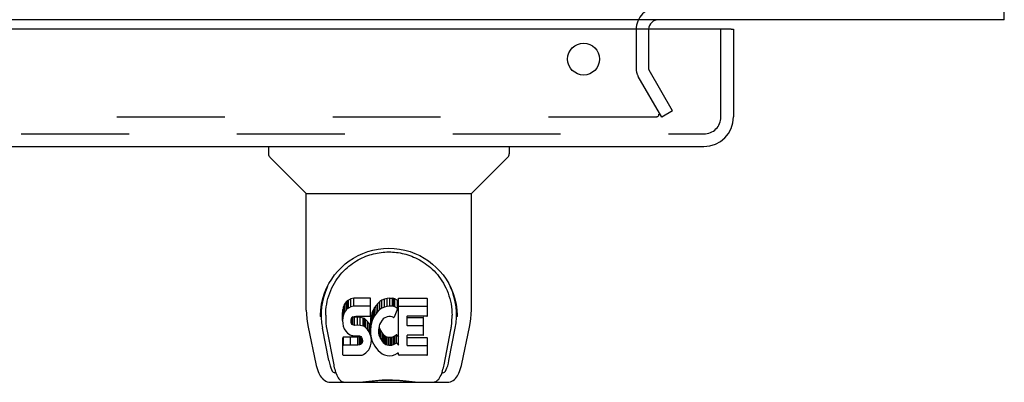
# Model space of a CAD drawing. Header units: inches. Extents: x 0 to 164, y 0 to 106.
# Tile 12 of 17: x 71.57 to 79.79, y 79.09 to 82.12. Entities that reach past the tile are written whole.
import ezdxf

# ---------------------------------------------------------------- set-up
doc = ezdxf.new("R2010")
doc.units = ezdxf.units.IN
doc.header["$LTSCALE"] = 8.999375
doc.header["$MEASUREMENT"] = 0
doc.linetypes.add('HIDDEN', pattern=[0.2, 0.1, -0.1])
doc.layers.get('0').update_dxf_attribs({"linetype": 'CONTINUOUS'})
doc.layers.add('DEFAULT_2', color=8, linetype='HIDDEN')
doc.layers.add('DOOR_ASSEMBLY', color=7, linetype='CONTINUOUS')

msp = doc.modelspace()

# ---------------------------------------------------------------- linework, layer by layer
at = {"color": 3, "linetype": 'Continuous'}
for q in [(79.7901, 100.0059), (51.6441, 82.1179)]:
    msp.add_line((79.7901, 82.1179), q, dxfattribs=at)
msp.add_arc((76.9061, 82.0329), 0.085, 90, 175.95105, dxfattribs=at)
at = {"layer": 'DEFAULT_2', "color": 8, "linetype": 'HIDDEN'}
for p, q in [((76.7171, 82.0329), (76.7171, 81.7136)), ((76.8211, 82.0329), (76.8211, 81.7136)), ((77.0217, 81.3574), (76.8256, 81.6971)), ((76.9316, 81.3054), (76.7355, 81.6451)), ((77.0217, 81.3574), (76.9316, 81.3054)), ((76.8856, 81.3054), (54.5487, 81.3054))]:
    msp.add_line(p, q, dxfattribs=at)
for points in [[(76.9056, 81.3227), (76.9055, 81.3211), (76.9053, 81.3196), (76.9048, 81.318), (76.9043, 81.3165), (76.9035, 81.315), (76.9026, 81.3136), (76.9016, 81.3123), (76.9004, 81.3111), (76.8991, 81.3099), (76.8977, 81.3089), (76.8961, 81.308), (76.8945, 81.3072), (76.8928, 81.3066), (76.8911, 81.3061), (76.8893, 81.3057), (76.8874, 81.3055), (76.8856, 81.3054)], [(76.9035, 81.3305), (76.9042, 81.329), (76.9048, 81.3275), (76.9052, 81.3259), (76.9055, 81.3243), (76.9056, 81.3227)]]:
    msp.add_lwpolyline(points, dxfattribs=at)
for centre, radius, start, end in [((76.9061, 82.0329), 0.189, 90, 180), ((76.8541, 81.7136), 0.137, 180, 210), ((76.8541, 81.7136), 0.033, 180, 210)]:
    msp.add_arc(centre, radius, start, end, dxfattribs=at)
at = {"layer": 'DOOR_ASSEMBLY', "color": 3, "linetype": 'Continuous'}
for p, q in [((77.5096, 82.0389), (53.5921, 82.0389)), ((77.5296, 82.0389), (77.5296, 81.3064)), ((53.5886, 81.0599), (77.2831, 81.0599))]:
    msp.add_line(p, q, dxfattribs=at)
at = {"layer": 'DOOR_ASSEMBLY', "color": 8, "linetype": 'HIDDEN'}
for p, q in [((77.4256, 81.3064), (77.4256, 82.0389)), ((53.5886, 81.1639), (77.2831, 81.1639))]:
    msp.add_line(p, q, dxfattribs=at)
at = {"layer": 'DOOR_ASSEMBLY', "color": 7, "linetype": 'Continuous'}
for p, q in [((77.5096, 82.0389), (77.5296, 82.0389)), ((73.6507, 81.0599), (73.6507, 80.9975)), ((75.6586, 81.0599), (75.6586, 80.9975)), ((73.9599, 80.672), (73.6622, 80.9697)), ((75.3494, 80.672), (75.6471, 80.9697)), ((73.9657, 80.6662), (75.3436, 80.6662)), ((73.9657, 79.6943), (73.9657, 80.6662)), ((75.3436, 79.695), (75.3436, 80.6662)), ((74.3165, 79.7779), (74.3069, 79.7714)), ((74.3382, 79.7876), (74.3165, 79.7779)), ((74.3165, 79.7111), (74.3165, 79.7779)), ((74.3616, 79.795), (74.3382, 79.7876)), ((74.3382, 79.7208), (74.3382, 79.7876)), ((74.5011, 79.795), (74.3616, 79.795)), ((74.3616, 79.7282), (74.3616, 79.795)), ((74.5028, 79.7521), (74.5011, 79.795)), ((74.5011, 79.7282), (74.5011, 79.795)), ((74.597, 79.7776), (74.5788, 79.7646)), ((74.6174, 79.7864), (74.597, 79.7776)), ((74.597, 79.7108), (74.597, 79.7776)), ((74.6392, 79.7913), (74.6174, 79.7864)), ((74.6174, 79.7196), (74.6174, 79.7864)), ((74.6614, 79.7935), (74.6392, 79.7913)), ((74.6392, 79.7245), (74.6392, 79.7913)), ((74.6614, 79.7935), (74.6839, 79.7931)), ((74.6614, 79.7267), (74.6614, 79.7935)), ((74.695, 79.7914), (74.6839, 79.7931)), ((74.6839, 79.7263), (74.6839, 79.7931)), ((74.7055, 79.788), (74.695, 79.7914)), ((74.695, 79.7246), (74.695, 79.7914)), ((74.7242, 79.776), (74.7055, 79.788)), ((74.7055, 79.7212), (74.7055, 79.788)), ((74.7344, 79.7929), (74.9712, 79.7929)), ((74.7344, 79.4009), (74.7344, 79.7929)), ((74.9757, 79.6473), (74.9757, 79.7884)), ((74.0909, 79.7261), (74.0898, 79.6623)), ((74.2703, 79.6978), (74.2686, 79.6742)), ((74.2754, 79.7212), (74.2703, 79.6978)), ((74.2703, 79.631), (74.2703, 79.6978)), ((74.2847, 79.7437), (74.2754, 79.7212)), ((74.2754, 79.6544), (74.2754, 79.7212)), ((74.2984, 79.7634), (74.2847, 79.7437)), ((74.2847, 79.6769), (74.2847, 79.7437)), ((74.2984, 79.6966), (74.2847, 79.6769)), ((74.3069, 79.7714), (74.2984, 79.7634)), ((74.2984, 79.6966), (74.2984, 79.7634)), ((74.3069, 79.7045), (74.2984, 79.6966)), ((74.3069, 79.7045), (74.3069, 79.7714)), ((74.3165, 79.7111), (74.3069, 79.7045)), ((74.3382, 79.7208), (74.3165, 79.7111)), ((74.3616, 79.7282), (74.3382, 79.7208)), ((74.5011, 79.7282), (74.3616, 79.7282)), ((74.5028, 79.6853), (74.5011, 79.7282)), ((74.5028, 79.6853), (74.5028, 79.7521)), ((74.524, 79.6949), (74.5155, 79.6743)), ((74.5349, 79.7145), (74.524, 79.6949)), ((74.524, 79.6281), (74.524, 79.6949)), ((74.5478, 79.7326), (74.5349, 79.7145)), ((74.5349, 79.6476), (74.5349, 79.7145)), ((74.5625, 79.7493), (74.5478, 79.7326)), ((74.5478, 79.6658), (74.5478, 79.7326)), ((74.5788, 79.7646), (74.5625, 79.7493)), ((74.5625, 79.6825), (74.5625, 79.7493)), ((74.5788, 79.6978), (74.5625, 79.6825)), ((74.5788, 79.6978), (74.5788, 79.7646)), ((74.597, 79.7108), (74.5788, 79.6978)), ((74.6174, 79.7196), (74.597, 79.7108)), ((74.6392, 79.7245), (74.6174, 79.7196)), ((74.6614, 79.7267), (74.6392, 79.7245)), ((74.6839, 79.7263), (74.6614, 79.7267)), ((74.695, 79.7246), (74.6839, 79.7263)), ((74.7055, 79.7212), (74.695, 79.7246)), ((74.7256, 79.704), (74.6995, 79.6358)), ((74.7242, 79.7091), (74.7055, 79.7212)), ((74.7242, 79.776), (74.7242, 79.7091)), ((74.7259, 79.7724), (74.7259, 79.7091)), ((74.7344, 79.7261), (74.9712, 79.7261)), ((75.2184, 79.7262), (75.2195, 79.6623)), ((74.0838, 79.6397), (74.0838, 79.6392)), ((74.0839, 79.6523), (74.0839, 79.6522)), ((74.1277, 79.6525), (74.1277, 79.6292)), ((74.2686, 79.6074), (74.2686, 79.6742)), ((74.2703, 79.631), (74.2686, 79.6074)), ((74.2754, 79.6544), (74.2703, 79.631)), ((74.2847, 79.6769), (74.2754, 79.6544)), ((74.3403, 79.6107), (74.3423, 79.6257)), ((74.3423, 79.6257), (74.3454, 79.6324)), ((74.3426, 79.581), (74.3426, 79.6257)), ((74.3454, 79.6324), (74.3512, 79.6373)), ((74.3471, 79.575), (74.3471, 79.6338)), ((74.3512, 79.6373), (74.3655, 79.6417)), ((74.3533, 79.6373), (74.3527, 79.6377)), ((74.3677, 79.6333), (74.3533, 79.6373)), ((74.3533, 79.5705), (74.3533, 79.6373)), ((74.3655, 79.6417), (74.3804, 79.6429)), ((74.3917, 79.6341), (74.3677, 79.6333)), ((74.3677, 79.5665), (74.3677, 79.6333)), ((74.3804, 79.6429), (74.4933, 79.6429)), ((74.4156, 79.6329), (74.3917, 79.6341)), ((74.3917, 79.5673), (74.3917, 79.6341)), ((74.4391, 79.6278), (74.4156, 79.6329)), ((74.4156, 79.566), (74.4156, 79.6329)), ((74.4501, 79.6229), (74.4391, 79.6278)), ((74.4391, 79.561), (74.4391, 79.6278)), ((74.4599, 79.6161), (74.4501, 79.6229)), ((74.4501, 79.5561), (74.4501, 79.6229)), ((74.4771, 79.5992), (74.4599, 79.6161)), ((74.4599, 79.5492), (74.4599, 79.6161)), ((74.4933, 79.6429), (74.4989, 79.6434)), ((74.4989, 79.6434), (74.5007, 79.6487)), ((74.5007, 79.6487), (74.5019, 79.6616)), ((74.5053, 79.631), (74.5007, 79.5866)), ((74.5019, 79.6616), (74.5028, 79.6853)), ((74.5094, 79.6529), (74.5053, 79.631)), ((74.5053, 79.5642), (74.5053, 79.631)), ((74.5155, 79.6743), (74.5094, 79.6529)), ((74.5094, 79.5861), (74.5094, 79.6529)), ((74.5155, 79.6075), (74.5155, 79.6743)), ((74.524, 79.6281), (74.5155, 79.6075)), ((74.5349, 79.6476), (74.524, 79.6281)), ((74.5478, 79.6658), (74.5349, 79.6476)), ((74.5625, 79.6825), (74.5478, 79.6658)), ((74.6061, 79.6202), (74.5978, 79.6099)), ((74.6168, 79.6277), (74.6061, 79.6202)), ((74.6418, 79.6383), (74.6168, 79.6277)), ((74.6545, 79.6416), (74.6418, 79.6383)), ((74.6679, 79.6414), (74.6545, 79.6416)), ((74.681, 79.6382), (74.6679, 79.6414)), ((74.6935, 79.6333), (74.681, 79.6382)), ((74.8045, 79.6383), (74.8045, 79.5709)), ((74.9712, 79.6428), (74.809, 79.6428)), ((74.809, 79.6332), (74.9403, 79.6332)), ((74.9447, 79.4888), (74.9447, 79.6287)), ((75.2255, 79.6392), (75.2255, 79.6397)), ((73.9808, 79.5513), (74.0459, 79.246)), ((74.153, 79.2739), (74.1002, 79.5441)), ((74.1369, 79.5314), (74.1942, 79.2385)), ((74.2686, 79.6074), (74.2693, 79.5835)), ((74.2693, 79.5835), (74.2733, 79.56)), ((74.2733, 79.56), (74.2816, 79.5377)), ((74.2816, 79.5377), (74.2944, 79.5175)), ((74.3396, 79.5957), (74.3403, 79.6107)), ((74.3403, 79.5881), (74.3396, 79.5957)), ((74.3403, 79.5881), (74.3403, 79.6107)), ((74.3426, 79.581), (74.3403, 79.5881)), ((74.3471, 79.575), (74.3426, 79.581)), ((74.3533, 79.5705), (74.3471, 79.575)), ((74.3677, 79.5665), (74.3533, 79.5705)), ((74.3917, 79.5673), (74.3677, 79.5665)), ((74.4156, 79.566), (74.3917, 79.5673)), ((74.4391, 79.561), (74.4156, 79.566)), ((74.4501, 79.5561), (74.4391, 79.561)), ((74.4599, 79.5492), (74.4501, 79.5561)), ((74.4771, 79.5324), (74.4599, 79.5492)), ((74.4902, 79.5792), (74.4771, 79.5992)), ((74.4771, 79.5324), (74.4771, 79.5992)), ((74.4902, 79.5124), (74.4771, 79.5324)), ((74.4997, 79.557), (74.4902, 79.5792)), ((74.4902, 79.5124), (74.4902, 79.5792)), ((74.5007, 79.5532), (74.4997, 79.557)), ((74.4997, 79.4902), (74.4997, 79.557)), ((74.5007, 79.5198), (74.5007, 79.5866)), ((74.5053, 79.5642), (74.5007, 79.5198)), ((74.5094, 79.5861), (74.5053, 79.5642)), ((74.5155, 79.6075), (74.5094, 79.5861)), ((74.5708, 79.5355), (74.5701, 79.5085)), ((74.5741, 79.5622), (74.5708, 79.5355)), ((74.5714, 79.4953), (74.5714, 79.5355)), ((74.5732, 79.5548), (74.5745, 79.5493)), ((74.5778, 79.5748), (74.5741, 79.5622)), ((74.5745, 79.5493), (74.5847, 79.5245)), ((74.5745, 79.4825), (74.5745, 79.5493)), ((74.5837, 79.5867), (74.5778, 79.5748)), ((74.5978, 79.6099), (74.5837, 79.5867)), ((74.809, 79.5664), (74.9403, 79.5664)), ((75.1563, 79.2739), (75.2091, 79.5441)), ((75.1718, 79.5284), (75.1725, 79.5322)), ((75.2634, 79.246), (75.3285, 79.5513)), ((74.271, 79.3215), (74.271, 79.4632)), ((74.3348, 79.4682), (74.2756, 79.4677)), ((74.2756, 79.4009), (74.2756, 79.4677)), ((74.2944, 79.5175), (74.3108, 79.5002)), ((74.3108, 79.5002), (74.3306, 79.4871)), ((74.3306, 79.4871), (74.3417, 79.4829)), ((74.3957, 79.4685), (74.3348, 79.4682)), ((74.3348, 79.4014), (74.3348, 79.4682)), ((74.3417, 79.4829), (74.3534, 79.4809)), ((74.3534, 79.4809), (74.4009, 79.4804)), ((74.4108, 79.4697), (74.3957, 79.4685)), ((74.3957, 79.4017), (74.3957, 79.4685)), ((74.4009, 79.4804), (74.4085, 79.4797)), ((74.4085, 79.4797), (74.4155, 79.4773)), ((74.4172, 79.4731), (74.4108, 79.4697)), ((74.4108, 79.4029), (74.4108, 79.4697)), ((74.4155, 79.4773), (74.4215, 79.4727)), ((74.4189, 79.4747), (74.4172, 79.4731)), ((74.4172, 79.4063), (74.4172, 79.4731)), ((74.4215, 79.4727), (74.4264, 79.4668)), ((74.4228, 79.4116), (74.4228, 79.4712)), ((74.4264, 79.4668), (74.4329, 79.4532)), ((74.432, 79.4236), (74.432, 79.4551)), ((74.4329, 79.4532), (74.4354, 79.4381)), ((74.4997, 79.4902), (74.4902, 79.5124)), ((74.5059, 79.4671), (74.4997, 79.4902)), ((74.5007, 79.5198), (74.5016, 79.4976)), ((74.5016, 79.4976), (74.5047, 79.4755)), ((74.5047, 79.4755), (74.5093, 79.4536)), ((74.5084, 79.4432), (74.5059, 79.4671)), ((74.5084, 79.4432), (74.5084, 79.4578)), ((74.5093, 79.4536), (74.5163, 79.4325)), ((74.5701, 79.5085), (74.5714, 79.4953)), ((74.5714, 79.4953), (74.5745, 79.4825)), ((74.5745, 79.4825), (74.5847, 79.4577)), ((74.5847, 79.5245), (74.598, 79.5013)), ((74.5847, 79.4577), (74.5847, 79.5245)), ((74.5847, 79.4577), (74.598, 79.4345)), ((74.598, 79.5013), (74.6068, 79.4913)), ((74.598, 79.4345), (74.598, 79.5013)), ((74.6068, 79.4913), (74.6169, 79.4825)), ((74.6068, 79.4245), (74.6068, 79.4913)), ((74.6169, 79.4825), (74.628, 79.4751)), ((74.6169, 79.4156), (74.6169, 79.4825)), ((74.628, 79.4751), (74.6404, 79.4702)), ((74.628, 79.4082), (74.628, 79.4751)), ((74.6404, 79.4702), (74.6536, 79.4679)), ((74.6404, 79.4034), (74.6404, 79.4702)), ((74.6536, 79.4679), (74.667, 79.4674)), ((74.6536, 79.4011), (74.6536, 79.4679)), ((74.667, 79.4674), (74.6801, 79.4693)), ((74.667, 79.4006), (74.667, 79.4674)), ((74.6801, 79.4693), (74.6929, 79.4734)), ((74.6801, 79.4025), (74.6801, 79.4693)), ((74.6929, 79.4734), (74.7051, 79.4789)), ((74.6929, 79.4066), (74.6929, 79.4734)), ((74.7051, 79.4789), (74.7161, 79.4863)), ((74.7051, 79.4121), (74.7051, 79.4789)), ((74.7161, 79.4863), (74.7161, 79.4195)), ((74.7225, 79.4853), (74.7344, 79.4678)), ((74.8058, 79.4798), (74.8058, 79.4023)), ((74.9403, 79.4843), (74.8103, 79.4843)), ((74.8103, 79.4646), (74.9718, 79.4646)), ((74.9763, 79.3212), (74.9763, 79.4601)), ((75.1151, 79.2385), (75.1718, 79.5283)), ((74.3348, 79.4014), (74.2755, 79.4009)), ((74.3957, 79.4017), (74.3348, 79.4014)), ((74.4108, 79.4029), (74.3957, 79.4017)), ((74.4172, 79.4063), (74.4108, 79.4029)), ((74.4228, 79.4116), (74.4172, 79.4063)), ((74.432, 79.4236), (74.4228, 79.4116)), ((74.4346, 79.4305), (74.432, 79.4236)), ((74.4346, 79.4305), (74.4346, 79.4428)), ((74.4354, 79.4381), (74.4346, 79.4305)), ((74.4866, 79.363), (74.4919, 79.3737)), ((74.4919, 79.3737), (74.5005, 79.3961)), ((74.5005, 79.3961), (74.5068, 79.4193)), ((74.5068, 79.4193), (74.5084, 79.4432)), ((74.5163, 79.4325), (74.5377, 79.3932)), ((74.5377, 79.3932), (74.5503, 79.3748)), ((74.5503, 79.3748), (74.5649, 79.3582)), ((74.598, 79.4345), (74.6068, 79.4245)), ((74.6068, 79.4245), (74.6169, 79.4156)), ((74.6169, 79.4156), (74.628, 79.4082)), ((74.628, 79.4082), (74.6404, 79.4034)), ((74.6404, 79.4034), (74.6536, 79.4011)), ((74.6536, 79.4011), (74.667, 79.4006)), ((74.667, 79.4006), (74.6801, 79.4025)), ((74.6801, 79.4025), (74.6929, 79.4066)), ((74.6929, 79.4066), (74.7051, 79.4121)), ((74.7051, 79.4121), (74.7161, 79.4195)), ((74.7225, 79.4185), (74.7344, 79.4009)), ((74.8103, 79.3978), (74.9718, 79.3978)), ((74.2759, 79.3167), (74.4199, 79.3167)), ((74.4199, 79.3167), (74.4318, 79.3183)), ((74.4318, 79.3183), (74.443, 79.3223)), ((74.443, 79.3223), (74.4628, 79.3361)), ((74.4628, 79.3361), (74.4798, 79.353)), ((74.4798, 79.353), (74.4866, 79.363)), ((74.5649, 79.3582), (74.5815, 79.3432)), ((74.5815, 79.3432), (74.5991, 79.3294)), ((74.5991, 79.3294), (74.6089, 79.3243)), ((74.6089, 79.3243), (74.6194, 79.3207)), ((74.6194, 79.3207), (74.6412, 79.315)), ((74.6412, 79.315), (74.6632, 79.3125)), ((74.6632, 79.3125), (74.6853, 79.3157)), ((74.6853, 79.3157), (74.7066, 79.3224)), ((74.7066, 79.3224), (74.7256, 79.334)), ((74.7256, 79.334), (74.7258, 79.3341)), ((74.7363, 79.3341), (74.7258, 79.3341)), ((74.7363, 79.3212), (74.7363, 79.3341)), ((74.9718, 79.3167), (74.7408, 79.3167)), ((74.2118, 79.1702), (74.2045, 79.1702)), ((74.2103, 79.1744), (74.2137, 79.1646)), ((74.2139, 79.1639), (74.2137, 79.1646)), ((75.0953, 79.1639), (75.0956, 79.1646)), ((75.0956, 79.1646), (75.099, 79.1744)), ((75.1048, 79.1702), (75.0975, 79.1702)), ((74.1699, 79.0914), (75.1394, 79.0914)), ((74.2564, 79.0914), (74.2503, 79.0914)), ((74.2564, 79.0914), (74.2551, 79.0914)), ((75.0542, 79.0914), (75.0529, 79.0914))]:
    msp.add_line(p, q, dxfattribs=at)
for points in [[(74.0839, 79.6523), (74.0864, 79.6937), (74.0933, 79.7433), (74.1041, 79.7902), (74.1182, 79.8345), (74.1353, 79.8762), (74.1551, 79.9156), (74.1776, 79.9528), (74.2024, 79.9877), (74.2297, 80.0204), (74.2591, 80.0509), (74.2907, 80.0791), (74.3244, 80.1049), (74.3601, 80.1282), (74.3977, 80.149), (74.4374, 80.1671), (74.4787, 80.1823), (74.5214, 80.1943), (74.5652, 80.203), (74.6099, 80.2083), (74.655, 80.2101), (74.7, 80.2083), (74.7447, 80.2029), (74.7885, 80.1942), (74.8312, 80.1821), (74.8725, 80.1669), (74.9122, 80.1487), (74.9498, 80.1279), (74.9855, 80.1045), (75.0191, 80.0786), (75.0507, 80.0504), (75.0801, 80.0199), (75.1073, 79.9871), (75.1321, 79.9522), (75.1545, 79.915), (75.1743, 79.8755), (75.1914, 79.8337), (75.2054, 79.7894), (75.2161, 79.7425), (75.223, 79.6928), (75.2254, 79.6523)], [(74.1277, 79.6525), (74.1281, 79.6725), (74.1296, 79.6968), (74.1322, 79.7209), (74.1359, 79.7447), (74.1406, 79.7682), (74.1464, 79.7913), (74.1531, 79.814), (74.1608, 79.8362), (74.1694, 79.8578), (74.1788, 79.8788), (74.189, 79.8991), (74.1999, 79.9187), (74.2115, 79.9375), (74.2237, 79.9556), (74.2364, 79.9729), (74.2496, 79.9895), (74.2632, 80.0052), (74.2772, 80.0202), (74.2916, 80.0344), (74.3063, 80.0478), (74.3213, 80.0606), (74.3365, 80.0725), (74.352, 80.0838), (74.3676, 80.0943), (74.3833, 80.1042), (74.3991, 80.1133), (74.415, 80.1218), (74.4309, 80.1295), (74.4468, 80.1367), (74.4627, 80.1432), (74.4786, 80.1491), (74.4946, 80.1545), (74.5105, 80.1593), (74.5265, 80.1636), (74.5424, 80.1673), (74.5584, 80.1705), (74.5743, 80.1733), (74.5902, 80.1755), (74.6062, 80.1772), (74.6221, 80.1784), (74.638, 80.1792), (74.6539, 80.1794), (74.6698, 80.1792), (74.6858, 80.1785), (74.7017, 80.1773), (74.7177, 80.1756), (74.7336, 80.1735), (74.7496, 80.1708), (74.7656, 80.1676), (74.7815, 80.1639), (74.7975, 80.1597), (74.8135, 80.1549), (74.8295, 80.1496), (74.8455, 80.1436), (74.8615, 80.1371), (74.8775, 80.1299), (74.8935, 80.1222), (74.9094, 80.1137), (74.9252, 80.1047), (74.9409, 80.0949), (74.9564, 80.0844), (74.9718, 80.0732), (74.9871, 80.0613), (75.0021, 80.0486), (75.0169, 80.0352), (75.0314, 80.0209), (75.0455, 80.0058), (75.0593, 79.99), (75.0726, 79.9734), (75.0854, 79.956), (75.0976, 79.9378), (75.1092, 79.919), (75.1201, 79.8993), (75.1304, 79.879), (75.1398, 79.8581), (75.1484, 79.8366), (75.1561, 79.8144), (75.1628, 79.7918), (75.1686, 79.7686), (75.1734, 79.7451), (75.1771, 79.7212), (75.1797, 79.697), (75.1812, 79.6727), (75.1816, 79.6525)], [(75.3285, 79.5513), (75.3342, 79.5815), (75.3397, 79.6213), (75.3428, 79.6612), (75.3436, 79.6951)], [(73.9657, 79.6943), (73.9665, 79.6616), (73.9696, 79.6218), (73.975, 79.5821), (73.9808, 79.5513)], [(74.0838, 79.6397), (74.0838, 79.6444), (74.0839, 79.6522)], [(74.1277, 79.6292), (74.128, 79.613), (74.1296, 79.5847), (74.1328, 79.5566), (74.1369, 79.5314)], [(75.1725, 79.5322), (75.1731, 79.5353), (75.1737, 79.5383), (75.1742, 79.5413), (75.1747, 79.5443), (75.1752, 79.5475), (75.1757, 79.5508), (75.1762, 79.5542), (75.1767, 79.5577), (75.1772, 79.5612), (75.1776, 79.5649), (75.1781, 79.5687), (75.1785, 79.5725), (75.1789, 79.5765), (75.1793, 79.5805), (75.1797, 79.5847), (75.18, 79.589), (75.1804, 79.5934), (75.1806, 79.5979), (75.1809, 79.6024), (75.1811, 79.6071), (75.1813, 79.6119), (75.1814, 79.6168), (75.1815, 79.6218), (75.1816, 79.6269), (75.1816, 79.6525)], [(75.2254, 79.6522), (75.2255, 79.6451), (75.2255, 79.6397)], [(74.2755, 79.4677), (74.2751, 79.4677), (74.2747, 79.4676), (74.2742, 79.4675), (74.2738, 79.4673), (74.2734, 79.4671), (74.273, 79.4669), (74.2726, 79.4666), (74.2722, 79.4662), (74.2719, 79.4659), (74.2716, 79.4654), (74.2714, 79.4649), (74.2712, 79.4644), (74.2711, 79.4638), (74.271, 79.4632)], [(74.2755, 79.4009), (74.2751, 79.4009), (74.2747, 79.4008), (74.2742, 79.4007), (74.2738, 79.4005), (74.2734, 79.4003), (74.273, 79.4001), (74.2726, 79.3998), (74.2722, 79.3994), (74.2719, 79.399), (74.2716, 79.3986), (74.2714, 79.3981), (74.2712, 79.3976), (74.2711, 79.397), (74.271, 79.3964)], [(74.0459, 79.246), (74.0488, 79.233), (74.0536, 79.2144), (74.0585, 79.1977), (74.0638, 79.1827), (74.0694, 79.1691), (74.0754, 79.1567), (74.0819, 79.1453), (74.0891, 79.1348), (74.0972, 79.1251), (74.1063, 79.1162), (74.1166, 79.1082), (74.1279, 79.1016), (74.1402, 79.0964), (74.1532, 79.093), (74.1666, 79.0915), (74.1699, 79.0914)], [(74.1942, 79.2385), (74.1965, 79.227), (74.1996, 79.2132), (74.2029, 79.1998), (74.2065, 79.1869), (74.2103, 79.1744)], [(75.099, 79.1744), (75.1028, 79.1869), (75.1064, 79.1998), (75.1097, 79.2132), (75.1128, 79.227), (75.1151, 79.2385)], [(75.1394, 79.0914), (75.1419, 79.0915), (75.1553, 79.0929), (75.1683, 79.0962), (75.1807, 79.1012), (75.1922, 79.1078), (75.2025, 79.1157), (75.2117, 79.1246), (75.2199, 79.1344), (75.2271, 79.1449), (75.2337, 79.1563), (75.2397, 79.1687), (75.2454, 79.1824), (75.2507, 79.1975), (75.2557, 79.2142), (75.2605, 79.2329), (75.2634, 79.246)], [(74.2139, 79.1639), (74.2192, 79.1515), (74.2254, 79.139), (74.2318, 79.1283), (74.2385, 79.1191), (74.2459, 79.111), (74.2539, 79.104), (74.2629, 79.0984), (74.2726, 79.0943), (74.2827, 79.092), (74.2904, 79.0914)], [(75.0189, 79.0914), (75.0266, 79.092), (75.0367, 79.0943), (75.0463, 79.0983), (75.0553, 79.104), (75.0634, 79.1109), (75.0707, 79.119), (75.0775, 79.1283), (75.0838, 79.1389), (75.0901, 79.1515), (75.0953, 79.1639)], [(74.3712, 79.0914), (74.3917, 79.092), (74.4138, 79.0935), (74.4372, 79.0957), (74.4618, 79.0984), (74.4876, 79.1013), (74.5143, 79.1042), (74.5418, 79.1069), (74.5699, 79.1091), (74.5989, 79.1109), (74.6281, 79.112), (74.6573, 79.1123), (74.6864, 79.1118), (74.7154, 79.1106), (74.7441, 79.1088), (74.7719, 79.1065), (74.7988, 79.1038), (74.825, 79.1009), (74.8502, 79.0981), (74.874, 79.0955), (74.8967, 79.0934), (74.9181, 79.092), (74.9381, 79.0914)], [(74.3712, 79.0914), (74.3933, 79.092), (74.42, 79.0937), (74.4474, 79.0961), (74.4756, 79.099), (74.5044, 79.1019), (74.5335, 79.1046), (74.5631, 79.107), (74.5932, 79.1088), (74.6237, 79.11), (74.6542, 79.1104), (74.6846, 79.11), (74.715, 79.1089), (74.7453, 79.1071), (74.7751, 79.1047), (74.8043, 79.1019), (74.8332, 79.099), (74.8615, 79.0961), (74.8891, 79.0937), (74.9157, 79.092), (74.9381, 79.0914)]]:
    msp.add_lwpolyline(points, dxfattribs=at)
at = {"layer": 'DOOR_ASSEMBLY', "color": 3, "linetype": 'Continuous'}
msp.add_circle((76.2796, 81.7889), 0.133, dxfattribs=at)
msp.add_arc((77.2831, 81.3064), 0.2465, 270, 360, dxfattribs=at)
at = {"layer": 'DOOR_ASSEMBLY', "color": 8, "linetype": 'HIDDEN'}
msp.add_arc((77.2831, 81.3064), 0.1425, 270, 360, dxfattribs=at)
at = {"layer": 'DOOR_ASSEMBLY', "color": 7, "linetype": 'Continuous'}
for centre, radius, start, end in [((73.6901, 80.9975), 0.0394, 180, 225), ((75.6192, 80.9975), 0.0394, 315, 360), ((73.9738, 80.6859), 0.0197, 225, 262.5), ((75.3355, 80.6859), 0.0197, 277.5, 315)]:
    msp.add_arc(centre, radius, start, end, dxfattribs=at)
for centre, major_axis, ratio, start_param, end_param in [((74.6546, 79.6524), (0, 0.565), 0.999848, 1.137008, 1.76365), ((74.6546, 79.6524), (0, 0.565), 0.999848, 4.519536, 5.145564), ((74.9712, 79.7884), (0.00448, 0), 1, 0, 1.570796), ((74.7214, 79.7724), (0.00448, 0), 1, 0.003891, 0.905353), ((74.7214, 79.7056), (0.00448, 0), 1, 5.916695, 7.188538), ((74.9712, 79.7216), (0.00448, 0), 1, 0, 1.570796), ((74.6953, 79.6374), (0.00448, 0), 1, -1.986921, -0.366491), ((74.809, 79.6383), (0.00448, 0), 1, 1.570796, 3.141593), ((74.809, 79.6377), (0.00448, 0), 1, -2.747552, -2.072978), ((74.809, 79.6377), (0, 0.00448), 1, -3.643774, -3.141593), ((74.9403, 79.6287), (0.00448, 0), 1, 0, 1.570796), ((74.9712, 79.6473), (0.00448, 0), 1, -1.570796, 0), ((74.809, 79.5709), (0.00448, 0), 1, -3.141593, -1.570796), ((74.9403, 79.5619), (0.00448, 0), 1, 0, 1.570796), ((74.7188, 79.4828), (0.00448, 0), 1, 1.570796, 2.222579), ((74.7188, 79.4828), (0, 0.00448), 1, -0.975826, 0), ((74.8103, 79.4798), (0.00448, 0), 1, 1.570796, 3.141593), ((74.8103, 79.4691), (0.00448, 0), 1, -3.141593, -1.570796), ((74.9403, 79.4888), (0.00448, 0), 1, -1.570796, 0), ((74.9718, 79.4601), (0.00448, 0), 1, 0, 1.570796), ((74.7188, 79.4159), (0.00448, 0), 1, 1.570796, 2.222579), ((74.7188, 79.4159), (0, 0.00448), 1, -0.975826, 0), ((74.8103, 79.4023), (0.00448, 0), 1, -3.141593, -1.570796), ((74.9718, 79.3933), (0.00448, 0), 1, 0, 1.570796), ((74.2759, 79.3215), (0, 0.00483), 1, 1.570796, 3.141593), ((74.7408, 79.3212), (0, 0.00448), 1, 1.570796, 3.141593), ((74.9718, 79.3212), (0.00448, 0), 1, -1.570796, 0), ((74.2108, 79.5245), (0.0066, 0.3543), 0.213027, -3.923008, -3.13761), ((75.0985, 79.5245), (-0.0066, 0.3543), 0.213027, -3.145575, -2.360177)]:
    msp.add_ellipse(centre, major_axis=major_axis, ratio=ratio, start_param=start_param, end_param=end_param, dxfattribs=at)

doc.saveas('drawing.dxf')
